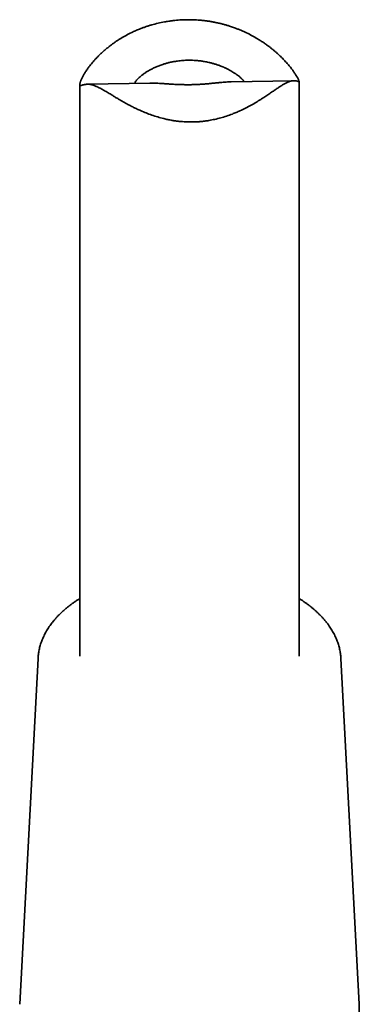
# Model space of a CAD drawing. Header units: millimetres. Extents: x 8 to 756, y 12 to 1057.
# Tile 3 of 28: x 685 to 708, y 122 to 190. Entities that reach past the tile are written whole.
import ezdxf

# ---------------------------------------------------------------- set-up
doc = ezdxf.new("R2010")
doc.units = ezdxf.units.MM

msp = doc.modelspace()

# ---------------------------------------------------------------- linework, layer by layer
at = {"color": 7, "linetype": 'Continuous', "lineweight": 35}
for p, q in [((693.734, 185.194), (689.459, 185.12)), ((703.59, 185.363), (699.314, 185.289)), ((703.949, 146.005), (703.949, 185.316)), ((688.949, 185.114), (688.949, 146.005)), ((686.084, 145.852), (684.827, 122.195)), ((708.071, 122.195), (706.815, 145.852))]:
    msp.add_line(p, q, dxfattribs=at)
for points, knots in [([(697.463, 189.472), (697.364, 189.483), (697.19, 189.502), (696.939, 189.52), (696.712, 189.531), (696.485, 189.536), (696.256, 189.535), (696.027, 189.529), (695.796, 189.518), (695.566, 189.5), (695.311, 189.474), (695.034, 189.437), (694.687, 189.379), (694.298, 189.298), (693.939, 189.204), (693.655, 189.118), (693.443, 189.048), (693.234, 188.973), (693.004, 188.885), (692.757, 188.781), (692.451, 188.64), (692.113, 188.466), (691.807, 188.291), (691.571, 188.143), (691.397, 188.028), (691.228, 187.91), (691.045, 187.775), (690.85, 187.623), (690.663, 187.467), (690.5, 187.323), (690.358, 187.192), (690.222, 187.059), (690.091, 186.925), (689.967, 186.791), (689.848, 186.656), (689.735, 186.522), (689.618, 186.375), (689.513, 186.235), (689.421, 186.103), (689.348, 185.994), (689.281, 185.889), (689.22, 185.786), (689.165, 185.688), (689.116, 185.595), (689.073, 185.507), (689.037, 185.426), (689.008, 185.353), (688.984, 185.287), (688.967, 185.228), (688.955, 185.177), (688.949, 185.134), (688.949, 185.099), (688.954, 185.073), (688.965, 185.051), (688.988, 185.039), (689.027, 185.04), (689.077, 185.051), (689.139, 185.069), (689.213, 185.089), (689.3, 185.107), (689.4, 185.12), (689.516, 185.122), (689.627, 185.112), (689.724, 185.094), (689.803, 185.075), (689.887, 185.05), (689.977, 185.018), (690.073, 184.979), (690.174, 184.933), (690.279, 184.881), (690.388, 184.823), (690.502, 184.759), (690.622, 184.689), (690.747, 184.615), (690.878, 184.537), (691.012, 184.456), (691.166, 184.362), (691.342, 184.255), (691.54, 184.137), (691.744, 184.017), (691.955, 183.896), (692.173, 183.776), (692.396, 183.657), (692.626, 183.54), (692.862, 183.425), (693.146, 183.295), (693.482, 183.154), (693.872, 183.008), (694.273, 182.878), (694.639, 182.778), (694.971, 182.702), (695.244, 182.651), (695.501, 182.611), (695.735, 182.582), (695.971, 182.56), (696.209, 182.546), (696.448, 182.539), (696.689, 182.54), (696.93, 182.548), (697.199, 182.566), (697.479, 182.596), (697.816, 182.646), (698.182, 182.717), (698.59, 182.818), (698.992, 182.941), (699.344, 183.067), (699.649, 183.19), (699.953, 183.323), (700.296, 183.488), (700.67, 183.687), (700.972, 183.861), (701.207, 184.004), (701.399, 184.124), (701.625, 184.269), (701.833, 184.408), (702.007, 184.527), (702.135, 184.614), (702.26, 184.699), (702.382, 184.783), (702.499, 184.862), (702.612, 184.937), (702.719, 185.007), (702.822, 185.072), (702.919, 185.13), (703.013, 185.183), (703.102, 185.228), (703.186, 185.266), (703.264, 185.297), (703.346, 185.324), (703.429, 185.345), (703.51, 185.358), (703.583, 185.363), (703.66, 185.362), (703.736, 185.352), (703.799, 185.336), (703.847, 185.321), (703.884, 185.308), (703.914, 185.298), (703.936, 185.294), (703.948, 185.3), (703.951, 185.318), (703.943, 185.353), (703.922, 185.407), (703.893, 185.472), (703.858, 185.54), (703.824, 185.604), (703.783, 185.675), (703.735, 185.752), (703.681, 185.837), (703.621, 185.927), (703.554, 186.023), (703.481, 186.123), (703.402, 186.226), (703.319, 186.33), (703.23, 186.438), (703.135, 186.549), (703.033, 186.662), (702.926, 186.777), (702.813, 186.893), (702.688, 187.017), (702.551, 187.148), (702.399, 187.285), (702.24, 187.421), (702.074, 187.557), (701.902, 187.692), (701.721, 187.825), (701.535, 187.956), (701.331, 188.091), (701.07, 188.253), (700.745, 188.439), (700.426, 188.602), (700.161, 188.725), (699.958, 188.814), (699.751, 188.899), (699.516, 188.988), (699.278, 189.07), (699.038, 189.146), (698.821, 189.208), (698.601, 189.266), (698.378, 189.318), (698.153, 189.365), (697.925, 189.407), (697.695, 189.443), (697.54, 189.462), (697.463, 189.472)], [0, 0, 0, 0, 0.0061081, 0.0107294, 0.0153508, 0.0199905, 0.0246303, 0.0293271, 0.0340239, 0.0387401, 0.0434563, 0.0498006, 0.0559087, 0.0651482, 0.0744236, 0.0791167, 0.0838098, 0.0885212, 0.0932326, 0.0995678, 0.1057742, 0.1151586, 0.1245779, 0.1293412, 0.1341045, 0.1388857, 0.143667, 0.1500944, 0.1565155, 0.1613777, 0.1662399, 0.1711231, 0.1760063, 0.1809588, 0.1859113, 0.1908902, 0.1958689, 0.2025816, 0.2069996, 0.2114175, 0.2158613, 0.2203051, 0.2248079, 0.2293106, 0.2338477, 0.2383848, 0.2428088, 0.2472328, 0.2516936, 0.2561545, 0.2606915, 0.2652285, 0.269803, 0.2743777, 0.2820226, 0.2897045, 0.2974005, 0.3051611, 0.3129299, 0.3207574, 0.3285966, 0.3364638, 0.3442696, 0.3481927, 0.3521157, 0.3560942, 0.3600725, 0.3640908, 0.368109, 0.3720196, 0.3759304, 0.3798785, 0.3838267, 0.3878414, 0.3918563, 0.3958988, 0.3999414, 0.4053593, 0.4107776, 0.4162379, 0.4216983, 0.4272299, 0.4327616, 0.4383238, 0.443886, 0.4495906, 0.4582042, 0.466844, 0.4755664, 0.4843181, 0.4901952, 0.4965301, 0.501332, 0.5061338, 0.510959, 0.5157842, 0.5206833, 0.5255824, 0.5305075, 0.5354325, 0.5420729, 0.5477574, 0.5563524, 0.5649794, 0.5737007, 0.5824521, 0.5883315, 0.5943646, 0.6034811, 0.6126286, 0.6218737, 0.6265148, 0.6311559, 0.6373957, 0.645216, 0.6491436, 0.6530711, 0.6570403, 0.6610093, 0.6650054, 0.6690014, 0.672925, 0.6768485, 0.6808101, 0.6847715, 0.6888179, 0.6928644, 0.6969524, 0.7010407, 0.7064918, 0.7119436, 0.717441, 0.7229387, 0.7312619, 0.7396, 0.7451867, 0.7517555, 0.7583359, 0.7649232, 0.7715864, 0.7782645, 0.7850522, 0.7918702, 0.7987488, 0.8031226, 0.8074964, 0.8119056, 0.8163147, 0.8207937, 0.8252727, 0.8297848, 0.8342969, 0.8386632, 0.8430296, 0.8474203, 0.8518111, 0.856247, 0.8606828, 0.8651389, 0.8695951, 0.8747942, 0.8799934, 0.8852196, 0.8904458, 0.8957241, 0.9010024, 0.9063059, 0.9116094, 0.9178104, 0.9271859, 0.9365956, 0.9413542, 0.9461129, 0.9508898, 0.9556668, 0.9620889, 0.9667899, 0.9714909, 0.9762104, 0.9809299, 0.9856876, 0.9904452, 0.9952226, 1, 1, 1, 1]), ([(692.701, 185.176), (692.701, 185.177), (692.702, 185.186), (692.709, 185.208), (692.725, 185.245), (692.754, 185.296), (692.802, 185.363), (692.866, 185.439), (692.938, 185.514), (693.025, 185.597), (693.13, 185.687), (693.269, 185.796), (693.428, 185.908), (693.607, 186.02), (693.803, 186.131), (694.017, 186.238), (694.247, 186.34), (694.452, 186.419), (694.647, 186.486), (694.828, 186.542), (695.04, 186.598), (695.259, 186.648), (695.459, 186.684), (695.646, 186.712), (695.819, 186.733), (696.003, 186.75), (696.189, 186.761), (696.314, 186.763), (696.377, 186.765)], [0, 0, 0, 0, 0.005299, 0.034093, 0.061989, 0.104318, 0.146873, 0.190145, 0.233669, 0.263047, 0.311136, 0.359555, 0.408639, 0.458052, 0.50752, 0.557303, 0.60772, 0.658456, 0.68463, 0.724215, 0.76395, 0.804148, 0.844503, 0.871637, 0.903569, 0.935579, 0.967749, 1, 1, 1, 1]), ([(696.377, 186.765), (696.428, 186.765), (696.558, 186.765), (696.767, 186.757), (697.001, 186.74), (697.236, 186.713), (697.442, 186.682), (697.62, 186.648), (697.793, 186.611), (697.986, 186.564), (698.198, 186.502), (698.405, 186.434), (698.584, 186.368), (698.733, 186.307), (698.876, 186.244), (699.031, 186.171), (699.196, 186.085), (699.352, 185.997), (699.481, 185.918), (699.611, 185.832), (699.74, 185.741), (699.86, 185.646), (699.954, 185.566), (700.018, 185.505), (700.078, 185.445), (700.129, 185.388), (700.168, 185.336), (700.179, 185.313), (700.184, 185.304)], [0, 0, 0, 0, 0.027029, 0.067921, 0.108975, 0.150528, 0.192251, 0.220315, 0.247344, 0.288236, 0.32929, 0.370846, 0.412574, 0.440645, 0.467543, 0.50826, 0.549147, 0.590577, 0.632197, 0.660221, 0.711842, 0.763866, 0.803482, 0.843285, 0.870093, 0.918574, 0.967385, 1, 1, 1, 1]), ([(699.314, 185.289), (699.304, 185.289), (699.252, 185.288), (699.138, 185.284), (698.967, 185.275), (698.765, 185.259), (698.546, 185.239), (698.312, 185.215), (698.067, 185.19), (697.811, 185.165), (697.544, 185.142), (697.269, 185.121), (696.991, 185.105), (696.711, 185.094), (696.426, 185.089), (696.138, 185.09), (695.85, 185.097), (695.588, 185.107), (695.352, 185.119), (695.165, 185.13), (694.965, 185.143), (694.752, 185.157), (694.51, 185.172), (694.28, 185.184), (694.069, 185.192), (693.885, 185.195), (693.781, 185.194), (693.734, 185.193)], [0, 0, 0, 0, 0.008258, 0.042667, 0.085562, 0.128735, 0.172521, 0.216638, 0.259545, 0.302762, 0.346608, 0.390767, 0.433654, 0.476819, 0.520557, 0.564588, 0.609199, 0.654129, 0.6883, 0.72262, 0.74572, 0.789201, 0.833011, 0.877495, 0.922317, 0.964714, 1, 1, 1, 1]), ([(688.949, 149.951), (688.932, 149.941), (688.854, 149.893), (688.72, 149.805), (688.549, 149.689), (688.382, 149.569), (688.22, 149.447), (688.064, 149.322), (687.913, 149.195), (687.767, 149.065), (687.626, 148.933), (687.491, 148.799), (687.362, 148.662), (687.239, 148.524), (687.121, 148.384), (687.009, 148.242), (686.904, 148.098), (686.804, 147.952), (686.711, 147.805), (686.624, 147.657), (686.543, 147.507), (686.469, 147.357), (686.401, 147.205), (686.34, 147.052), (686.285, 146.899), (686.236, 146.745), (686.194, 146.59), (686.158, 146.435), (686.129, 146.279), (686.107, 146.124), (686.091, 145.981), (686.086, 145.89), (686.084, 145.851)], [0, 0, 0, 0, 0.010068, 0.045125, 0.080182, 0.115235, 0.150282, 0.185318, 0.220339, 0.255338, 0.290312, 0.325252, 0.360153, 0.395007, 0.429807, 0.464545, 0.499213, 0.533805, 0.568313, 0.602731, 0.637055, 0.671279, 0.705403, 0.739424, 0.773343, 0.807165, 0.840893, 0.874534, 0.908097, 0.941592, 0.97503, 1, 1, 1, 1]), ([(706.815, 145.852), (706.815, 145.857), (706.813, 145.915), (706.803, 146.024), (706.785, 146.179), (706.76, 146.334), (706.729, 146.489), (706.691, 146.643), (706.647, 146.797), (706.596, 146.95), (706.54, 147.102), (706.476, 147.253), (706.407, 147.404), (706.331, 147.553), (706.249, 147.701), (706.161, 147.848), (706.067, 147.994), (705.966, 148.138), (705.86, 148.28), (705.747, 148.421), (705.628, 148.56), (705.504, 148.698), (705.374, 148.833), (705.238, 148.966), (705.097, 149.097), (704.95, 149.226), (704.798, 149.352), (704.64, 149.476), (704.478, 149.598), (704.31, 149.716), (704.137, 149.832), (704.017, 149.911), (703.953, 149.95), (703.949, 149.952)], [0, 0, 0, 0, 0.003364, 0.036722, 0.070096, 0.1035, 0.136948, 0.170452, 0.204024, 0.237673, 0.271408, 0.305234, 0.339157, 0.373179, 0.4073, 0.441519, 0.475835, 0.510242, 0.544737, 0.579312, 0.613961, 0.648678, 0.683455, 0.718284, 0.753158, 0.788072, 0.823017, 0.857988, 0.89298, 0.927988, 0.963006, 0.998032, 1, 1, 1, 1]), ([(696.788, 115.05), (696.836, 115.051), (696.975, 115.054), (697.205, 115.061), (697.477, 115.074), (697.749, 115.09), (698.02, 115.11), (698.29, 115.133), (698.559, 115.16), (698.827, 115.191), (699.094, 115.226), (699.359, 115.265), (699.623, 115.307), (699.885, 115.352), (700.145, 115.402), (700.404, 115.455), (700.66, 115.511), (700.913, 115.571), (701.165, 115.635), (701.414, 115.702), (701.66, 115.773), (701.903, 115.847), (702.144, 115.924), (702.381, 116.005), (702.615, 116.089), (702.846, 116.176), (703.073, 116.267), (703.297, 116.361), (703.517, 116.458), (703.733, 116.558), (703.945, 116.661), (704.153, 116.767), (704.357, 116.877), (704.557, 116.989), (704.752, 117.104), (704.943, 117.222), (705.129, 117.343), (705.31, 117.466), (705.486, 117.592), (705.658, 117.721), (705.824, 117.852), (705.985, 117.986), (706.141, 118.122), (706.291, 118.26), (706.436, 118.4), (706.575, 118.543), (706.708, 118.688), (706.836, 118.834), (706.957, 118.983), (707.073, 119.133), (707.183, 119.285), (707.286, 119.439), (707.384, 119.594), (707.475, 119.75), (707.559, 119.908), (707.638, 120.067), (707.71, 120.226), (707.776, 120.387), (707.835, 120.548), (707.888, 120.711), (707.934, 120.873), (707.974, 121.037), (708.007, 121.2), (708.034, 121.364), (708.055, 121.529), (708.069, 121.693), (708.077, 121.857), (708.078, 122.022), (708.075, 122.135), (708.071, 122.193), (708.071, 122.196)], [0, 0, 0, 0, 0.007976, 0.023065, 0.038155, 0.053245, 0.068337, 0.08343, 0.098524, 0.113619, 0.128717, 0.143816, 0.158918, 0.174022, 0.189129, 0.204238, 0.219351, 0.234467, 0.249586, 0.264709, 0.279835, 0.294965, 0.3101, 0.325238, 0.340381, 0.355528, 0.370679, 0.385834, 0.400994, 0.416158, 0.431325, 0.446497, 0.461671, 0.476849, 0.49203, 0.507212, 0.522395, 0.537579, 0.552761, 0.567941, 0.583118, 0.598289, 0.613453, 0.628609, 0.643753, 0.658884, 0.673999, 0.689096, 0.704172, 0.719225, 0.734251, 0.749248, 0.764214, 0.779147, 0.794045, 0.808905, 0.823729, 0.838514, 0.853262, 0.867972, 0.882647, 0.897289, 0.911901, 0.926485, 0.941046, 0.955588, 0.970117, 0.984636, 0.999152, 1, 1, 1, 1])]:
    msp.add_open_spline(points, degree=3, knots=knots, dxfattribs=at)

doc.saveas('drawing.dxf')
